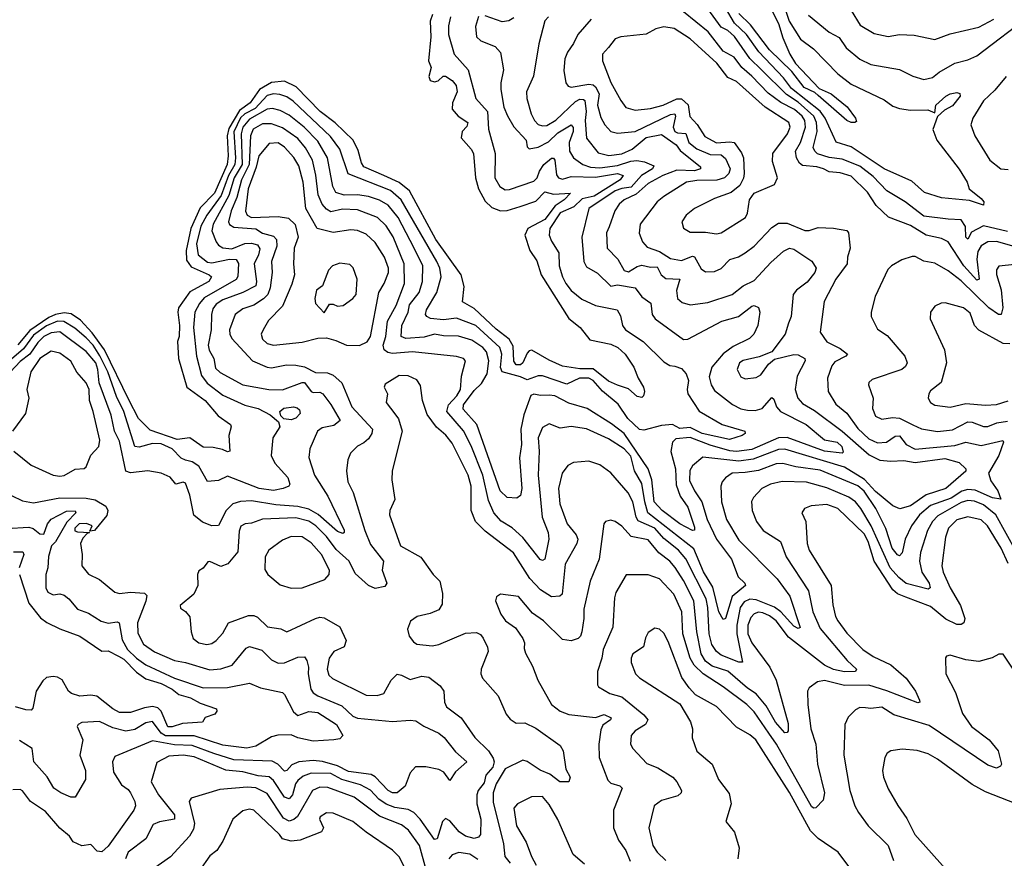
# Model space of a CAD drawing. Extents: x 1246230 to 1426786, y 660032 to 763141.
# Tile 233 of 256: x 1301673 to 1306140, y 740127 to 743932. Entities that reach past the tile are written whole.
import ezdxf

# ---------------------------------------------------------------- set-up
doc = ezdxf.new("R2010")
doc.units = 0

msp = doc.modelspace()

# ---------------------------------------------------------------- linework, layer by layer
at = {"layer": '0CON10XD'}
for points in [[(1304995, 744154.7), (1305115.6, 743915.6), (1305135, 743849.6), (1305167.6, 743775), (1305193.3, 743733.3), (1305300.4, 743620.4), (1305355.2, 743595.2), (1305426.9, 743536.9), (1305465.6, 743485), (1305469.4, 743470.6), (1305462.5, 743465), (1305445, 743465.4), (1305425, 743475.3), (1305295, 743588.2), (1305281.1, 743601.1), (1305232.6, 743625), (1305176.8, 743696.8), (1305075, 743795.6), (1304988.9, 743908.9), (1304935, 743959.8)], [(1305130.6, 744025), (1305164.2, 743925), (1305215, 743843.9), (1305275, 743799.5), (1305385, 743686.8), (1305445, 743640.3), (1305595, 743568.2), (1305635, 743539.3), (1305665, 743528.8), (1305715, 743522.2), (1305792.5, 743522.5), (1305825, 743510), (1305828.8, 743545), (1305875, 743584.7), (1305895, 743596), (1305925, 743601.8), (1305938, 743598), (1305940.3, 743585), (1305905, 743541.2), (1305868.8, 743521.2), (1305836.6, 743493.4), (1305815.5, 743434.5), (1305834, 743385), (1305935, 743254), (1305971.4, 743195), (1305980.8, 743165), (1306035, 743121.5), (1306046.5, 743105), (1306045, 743090), (1305981.6, 743111.6), (1305854.5, 743124.5), (1305778.6, 743148.6), (1305720.2, 743200.2), (1305595, 743255.3), (1305445, 743356), (1305377.2, 743377.2), (1305327.6, 743485), (1305305, 743517.4), (1305175, 743620.4), (1305138.7, 743668.7), (1305026.3, 743786.3), (1304970.9, 743865), (1304915.7, 743915.7), (1304875, 743986.2)], [(1306155, 742970.9), (1306045, 742996.3), (1305992, 742968), (1305975, 742936.2), (1305966.2, 742945), (1305963.3, 742993.3), (1305944.7, 743024.7), (1305885, 743026.4), (1305775, 743041.3), (1305689.8, 743105), (1305607.1, 743155), (1305545, 743221.2), (1305485, 743267.9), (1305405, 743300), (1305345, 743306.7), (1305293.3, 743323.3), (1305280.2, 743335), (1305273, 743353), (1305290.9, 743425), (1305287.7, 743465), (1305275.8, 743495), (1305205, 743558.1), (1305152.6, 743592.6), (1305038.9, 743705), (1304986.2, 743756.2), (1304915.6, 743855.6), (1304885, 743882.4), (1304855, 743898), (1304795, 743981.8)], [(1305445, 743973.4), (1305486.7, 743906.7), (1305550.1, 743870.1), (1305613.5, 743856.5), (1305665, 743864.5), (1305731.7, 743861.7), (1305825, 743842.9), (1305895, 743867.5), (1306025, 743897.6), (1306092.1, 743935)], [(1303627.9, 743945), (1303618, 743905), (1303619, 743865), (1303644.8, 743775), (1303708.3, 743705), (1303741.8, 743575), (1303795.6, 743515), (1303800.3, 743435), (1303830.8, 743325), (1303829.2, 743215), (1303851.8, 743175), (1303875, 743160.8), (1303895, 743161.8), (1304005, 743200.2), (1304021.4, 743215), (1304030.6, 743245), (1304050.4, 743275), (1304085, 743303.7), (1304095, 743304.5), (1304101.2, 743295), (1304108.6, 743228.6), (1304117.1, 743215), (1304135, 743208.2), (1304175, 743220.8), (1304285, 743217.6), (1304384.6, 743234.6), (1304410.4, 743225), (1304396.9, 743205), (1304278.7, 743131.3), (1304225, 743118.9), (1304187.3, 743082.7), (1304125, 743055.1), (1304078.9, 742985), (1304075.3, 742955), (1304085, 742926.9), (1304118.9, 742875), (1304120, 742815), (1304135.8, 742765.8), (1304150.3, 742735), (1304175, 742703.1), (1304223.9, 742663.9), (1304285, 742634.7), (1304383.1, 742615), (1304398.8, 742588.8), (1304407.7, 742545), (1304422.1, 742525), (1304501.8, 742471.8), (1304595, 742379.3), (1304623.1, 742363.1), (1304645, 742359.5), (1304675, 742350.3), (1304696.7, 742325), (1304707.5, 742295), (1304701.1, 742255), (1304703.9, 742235), (1304756.1, 742156.1), (1304860, 742095), (1304963.3, 742065), (1304963.8, 742055), (1304951.2, 742045), (1304893.3, 742026.7), (1304769.3, 742055), (1304715, 742082.5), (1304667.8, 742077.8), (1304635.2, 742095.2), (1304585, 742091.3), (1304505, 742069.8), (1304485, 742073.5), (1304432.5, 742122.5), (1304388, 742188), (1304316.4, 742246.4), (1304275.2, 742295), (1304255, 742305.7), (1304213.1, 742305), (1304155, 742278.8), (1304045, 742316.7), (1304025, 742316.3), (1303975, 742297.6), (1303945, 742312.4), (1303861.5, 742335), (1303854.6, 742354.6), (1303860.3, 742415), (1303851.7, 742445), (1303741.8, 742545), (1303655, 742578), (1303595, 742569.7), (1303536.2, 742576.2), (1303519.4, 742585), (1303514.6, 742595), (1303518.4, 742615), (1303565.3, 742695), (1303585.5, 742765), (1303579.5, 742805), (1303566.1, 742835), (1303404.3, 743114.3), (1303355, 743157.4), (1303163.3, 743233.3), (1303125.2, 743345), (1303082.6, 743402.6), (1302913.1, 743563.1), (1302885, 743582.2), (1302853, 743593), (1302825, 743596.3), (1302795, 743588.5), (1302741, 743529), (1302695, 743504.6), (1302675, 743486.2), (1302644, 743424), (1302652.5, 743305), (1302649.6, 743275), (1302620.1, 743225), (1302586.4, 743135), (1302521.4, 743045), (1302495, 742995.2), (1302474.9, 742914.9), (1302482.7, 742865), (1302525, 742831.3), (1302545, 742828.6), (1302625, 742846), (1302655, 742843.9), (1302665.7, 742825.7), (1302662.9, 742767.1), (1302655, 742753.4), (1302510.4, 742669.6), (1302488.3, 742645), (1302467.6, 742605), (1302462.1, 742535), (1302475.2, 742404.8), (1302497.1, 742317.1), (1302522.9, 742282.9), (1302595, 742228.6), (1302693.9, 742183.9), (1302755, 742168), (1302808.9, 742138.9), (1302847.1, 742107.1), (1302852.7, 742085), (1302822, 742035), (1302813.3, 741955), (1302829.9, 741919.9), (1302890, 741855), (1302899.2, 741825), (1302893.3, 741815), (1302868, 741805), (1302825, 741796.5), (1302758.9, 741805), (1302615, 741860.5), (1302575, 741840.7), (1302525, 741837.1), (1302485, 741905.8), (1302455, 741926.8), (1302425.8, 741934.2), (1302405, 741942.2), (1302364.8, 741985), (1302315, 742007.6), (1302275, 742010), (1302215, 741992.2), (1302195, 741995.3), (1302144.9, 742155), (1302112.5, 742222.5), (1302072.2, 742335), (1302036.8, 742406.8), (1302006.7, 742455), (1301975, 742488.5), (1301923.2, 742533.2), (1301873.4, 742563.4), (1301845, 742564.2), (1301795, 742543.4), (1301735, 742500.1), (1301690.8, 742439.2), (1301615, 742374.4)], [(1303545.2, 743955), (1303535.3, 743925.3), (1303539, 743855), (1303528, 743745), (1303540, 743715), (1303528.6, 743675), (1303535, 743656.2), (1303555, 743650.6), (1303571.2, 743655), (1303594.1, 743675.9), (1303605, 743675.7), (1303635, 743656.7), (1303652.9, 743632.9), (1303658.1, 743605), (1303636.6, 743555), (1303635.6, 743525.6), (1303661.7, 743495), (1303705.5, 743465), (1303702.1, 743447.9), (1303680, 743425), (1303676.4, 743396.4), (1303722, 743345), (1303732.3, 743325), (1303740.4, 743215), (1303755.1, 743165), (1303785, 743108.6), (1303815, 743080.2), (1303855, 743065.2), (1303885, 743067), (1303943.5, 743085), (1304015, 743109.1), (1304055, 743151.2), (1304095, 743140.5), (1304171.2, 743145), (1304143.2, 743115), (1304101.9, 743088.1), (1304055, 743025.6), (1303978.1, 742985), (1303964.2, 742955), (1303988.1, 742885), (1304018.8, 742838.8), (1304039, 742775), (1304165, 742576.3), (1304215.5, 742535), (1304259.6, 742479.6), (1304355, 742460.2), (1304386.9, 742445), (1304420, 742415), (1304460, 742355), (1304478.6, 742305), (1304502.9, 742265), (1304507.5, 742245), (1304503.8, 742226.2), (1304495, 742217.5), (1304475, 742222), (1304435, 742257.8), (1304385.5, 742274.5), (1304345, 742292.3), (1304275, 742347.8), (1304215, 742347.3), (1304135, 742359.6), (1304075, 742387), (1303996.8, 742433.2), (1303985, 742430.4), (1303975, 742419.1), (1303955, 742374.6), (1303945, 742366.9), (1303925, 742365.6), (1303915, 742382.5), (1303911.3, 742451.3), (1303893.3, 742483.3), (1303835, 742528.5), (1303735, 742622.5), (1303682.4, 742652.4), (1303688.8, 742721.2), (1303676.1, 742775), (1303561.4, 742935), (1303442.1, 743155), (1303394, 743194), (1303324.8, 743225.2), (1303233.7, 743265), (1303223.1, 743283.1), (1303208.9, 743338.9), (1303185.5, 743385.5), (1303104.3, 743464.3), (1303036.1, 743516.1), (1302927.4, 743627.4), (1302875, 743653.6), (1302815, 743647.2), (1302760.9, 743615), (1302719.2, 743555), (1302669.8, 743520.2), (1302621.2, 743438.8), (1302614.6, 743404.7), (1302618.8, 743315), (1302613.8, 743275), (1302556, 743145), (1302492.1, 743077.9), (1302449.7, 742985), (1302427.8, 742885), (1302429.3, 742840.7), (1302451.4, 742811.4), (1302532.5, 742775), (1302542.5, 742765), (1302530.6, 742745), (1302445, 742697.6), (1302393.9, 742625), (1302390.2, 742605), (1302398.6, 742545), (1302395.7, 742495), (1302388.3, 742471.7), (1302392.7, 742395), (1302430.6, 742265), (1302515, 742203.8), (1302573.6, 742135), (1302630, 742095), (1302632.5, 742085), (1302622.2, 742045), (1302625.6, 741974.4), (1302615, 741971.4), (1302592.6, 741982.6), (1302551.1, 741991.1), (1302505, 741992.5), (1302445, 742034.7), (1302387.8, 742027.8), (1302265, 742069.7), (1302212.5, 742122.5), (1302167.6, 742207.6)], [(1304266.4, 743935), (1304205.4, 743865), (1304185.2, 743824.8), (1304157.7, 743785), (1304145.5, 743755), (1304141.5, 743701.5), (1304151.1, 743645), (1304161.1, 743631.1), (1304175, 743626.5), (1304255, 743640.2), (1304275, 743637.1), (1304285, 743627.8), (1304302.2, 743595), (1304293.8, 743545), (1304308.9, 743488.9), (1304328, 743455), (1304355, 743425.4), (1304385, 743418), (1304465, 743424.3), (1304625, 743501.9), (1304645, 743505.2), (1304648.8, 743495), (1304637.4, 743445), (1304645.2, 743425), (1304658.1, 743418.1), (1304695.6, 743415.6), (1304708.6, 743375), (1304745, 743346), (1304805, 743320.5), (1304855, 743319.5), (1304875, 743302.5), (1304895.8, 743255), (1304890.4, 743235), (1304870.8, 743215), (1304835.9, 743204.1), (1304745, 743202.9), (1304698.6, 743195), (1304595, 743130.6), (1304564.8, 743105.2), (1304488.2, 743005), (1304483.9, 742963.9), (1304498.5, 742925), (1304519.7, 742899.7), (1304575, 742880.2), (1304625, 742848.6), (1304675, 742840), (1304725, 742858.5), (1304735, 742856.8), (1304765, 742801.9), (1304785, 742788.2), (1304825, 742790.4), (1304855, 742803.9), (1304895, 742843.6), (1304933.7, 742856.3), (1304964.4, 742875), (1305005.6, 742905), (1305085, 742989.2), (1305115, 743009.6), (1305155, 743008.9), (1305235, 742975.4), (1305255, 742976), (1305295, 742989.8), (1305365, 742986.7), (1305425.3, 742975.3), (1305432.5, 742965), (1305441.5, 742895), (1305428.1, 742855), (1305426.9, 742825), (1305375.5, 742755), (1305322.9, 742652.9), (1305305, 742514.2), (1305335, 742470), (1305395, 742440), (1305428.8, 742415), (1305421.2, 742405), (1305370.8, 742379.2), (1305357.9, 742362.1), (1305338.4, 742305), (1305340.7, 742245), (1305375, 742188.2), (1305425, 742147.5), (1305475, 742077.5), (1305525, 742029.8), (1305565, 742012.9), (1305605, 742014.8), (1305645, 742043.1), (1305663.9, 742043.9), (1305695, 742004.3), (1305735, 741983.4), (1305915, 741999.8), (1305965, 742015.2), (1306035, 741999.8), (1306133.6, 742023.6), (1306136.2, 742015), (1306114.8, 741955), (1306068.1, 741875), (1306079.7, 741839.7), (1306110.2, 741795), (1306124, 741756), (1306086.5, 741763.5), (1306007.7, 741797.7), (1305975, 741801), (1305946.9, 741793.1), (1305898.8, 741761.2), (1305805, 741727.3), (1305755, 741685.2), (1305718.5, 741635), (1305690.3, 741575), (1305677.4, 741512.6), (1305665, 741500), (1305655, 741503.8), (1305631.9, 741535), (1305603.3, 741623.4), (1305556.5, 741715), (1305505, 741792.5), (1305475, 741817.7), (1305305, 741888.9), (1305195, 741903.4), (1305135, 741918.8), (1305105, 741917), (1305025, 741887.5), (1304965, 741877), (1304905.7, 741874.3), (1304875, 741853.6), (1304859.6, 741835), (1304854.7, 741815), (1304857.7, 741745), (1304879.7, 741665), (1304935, 741570.4), (1305109.4, 741395), (1305167.3, 741317.3), (1305214.4, 741175), (1305205, 741169.6), (1305185, 741180.3), (1305125.6, 741245.6), (1305096.9, 741266.9), (1305015, 741300.6), (1304985, 741302.7), (1304959.7, 741290.3), (1304941.2, 741265), (1304926.2, 741185), (1304926.6, 741145), (1304952.1, 741017.9), (1304935, 741017), (1304855, 741049.2), (1304835, 741065.8), (1304813.3, 741096.7), (1304801.8, 741145), (1304794.9, 741265), (1304787.1, 741305), (1304695, 741486.5), (1304661.7, 741525), (1304595, 741578.2), (1304555.1, 741625.1), (1304478.3, 741658.3), (1304469.1, 741675), (1304454.2, 741744.2), (1304434.2, 741785), (1304355, 741876.4), (1304305, 741912.9), (1304255, 741928.8), (1304185, 741923.1), (1304160.4, 741909.6), (1304134.4, 741875), (1304117.1, 741805), (1304124.2, 741735), (1304157.5, 741645), (1304196.9, 741595), (1304204.7, 741575), (1304200.3, 741555), (1304147.7, 741462.3), (1304134, 741326), (1304123.4, 741316.6), (1304085, 741314.2), (1304035.3, 741345.3), (1303987.4, 741397.4), (1303913.6, 741513.6), (1303785, 741612.1), (1303741.4, 741655), (1303721, 741705), (1303722, 741815), (1303708.3, 741865), (1303635, 742010.8), (1303606.9, 742046.9), (1303563.7, 742083.7), (1303521.2, 742141.2), (1303500, 742205), (1303491.8, 742271.8), (1303475, 742298.6), (1303435, 742316.2), (1303395, 742317.1), (1303331.7, 742278.3), (1303326.7, 742265), (1303342, 742235), (1303335.7, 742195), (1303375, 742144.4), (1303391.2, 742121.2), (1303407.9, 742065), (1303362.3, 741885), (1303361.2, 741845), (1303374.8, 741755), (1303352.1, 741705), (1303350, 741685), (1303401.2, 741545), (1303493.1, 741493.1), (1303548.5, 741415), (1303579.6, 741385), (1303591.7, 741328.3), (1303589.1, 741280.9), (1303574.2, 741255), (1303535, 741237.9), (1303475.5, 741224.5), (1303446.7, 741203.3), (1303433.1, 741166.9), (1303440, 741135), (1303458.9, 741108.9), (1303475, 741098.8), (1303545, 741091.8), (1303575, 741096.9), (1303695, 741148.5), (1303745, 741151.6), (1303762.9, 741142.9), (1303776.1, 741126.1), (1303795.3, 741085), (1303798.1, 741065), (1303766.2, 740985), (1303765.4, 740965), (1303773.1, 740945), (1303844.4, 740865), (1303880.7, 740780.7), (1303898.9, 740758.9), (1303925, 740740), (1303965, 740741.4), (1304015, 740717.1), (1304125, 740639), (1304138.3, 740615), (1304151.3, 740531.3), (1304169.8, 740495), (1304165, 740473.8), (1304123.8, 740475), (1304078.3, 740508.3), (1304035, 740527.1), (1303975, 740566.6), (1303955, 740572.1), (1303875, 740532.9), (1303834, 740465), (1303820.6, 740425), (1303821.8, 740381.8), (1303867.5, 740192.5), (1303874.4, 740135), (1303898.5, 740105)], [(1303755, 743946.7), (1303741.3, 743901.3), (1303745.3, 743855), (1303765, 743836.5), (1303830.7, 743810.7), (1303853.9, 743783.9), (1303868.2, 743705), (1303855.9, 743645), (1303855.8, 743615), (1303869.6, 743535), (1303886.4, 743496.4), (1303915, 743445.4), (1303970.6, 743385), (1303975.8, 743355.8), (1303985, 743346.2), (1304025, 743353.3), (1304071.8, 743378.2), (1304115, 743418.7), (1304175, 743455.3), (1304183.5, 743443.5), (1304184.2, 743425), (1304165.7, 743375), (1304167, 743335), (1304185, 743305.3), (1304227.3, 743275), (1304263.2, 743263.2), (1304305, 743260.6), (1304385, 743270.3), (1304445, 743290.4), (1304473.6, 743293.6), (1304507.7, 743287.7), (1304549.7, 743269.7), (1304544.5, 743255), (1304494.1, 743225.9), (1304447.9, 743172.1), (1304405, 743166.9), (1304374.4, 743155), (1304254.4, 743075.6), (1304223.5, 742945), (1304232, 742835), (1304245, 742810.5), (1304295, 742782.3), (1304355, 742723.8), (1304385, 742729.5), (1304465.8, 742715.7), (1304495.4, 742675), (1304535.8, 742645.8), (1304542.2, 742595), (1304556.7, 742575), (1304685, 742481.3), (1304705, 742482.7), (1304858.9, 742565), (1304934.4, 742585), (1304995, 742632.5), (1305005, 742635.4), (1305025, 742626.2), (1305030.8, 742605), (1305022.2, 742545), (1305004.1, 742505), (1304983.6, 742485), (1304910.6, 742449.4), (1304863.9, 742416.1), (1304813.5, 742355), (1304801.4, 742311.4), (1304809.7, 742275), (1304825, 742249.6), (1304906.2, 742186.2), (1304945, 742166.4), (1304975, 742159.8), (1305010.4, 742159.6), (1305041.7, 742168.3), (1305085, 742218.6), (1305095, 742210), (1305106.8, 742175), (1305124.1, 742154.1), (1305240.4, 742095), (1305325, 742026), (1305381.4, 742015), (1305402.4, 741995), (1305409.6, 741970.4), (1305404.6, 741965.4), (1305325, 741974.1), (1305155, 742036.7), (1305115, 742034.6), (1304995, 741982.6), (1304925, 741972.8), (1304895, 741975.8), (1304805, 742002.2), (1304715, 742036.9), (1304649.9, 742030.1), (1304635.3, 742015), (1304627.7, 741972.3), (1304649, 741895), (1304651.1, 741821.1), (1304669.9, 741769.9), (1304705, 741720.8)], [(1303915, 743941.1), (1303892.6, 743927.4), (1303862.2, 743922.2), (1303785, 743949.6)], [(1304071.9, 743945), (1304055, 743927.1), (1304027.8, 743822.2), (1304003.8, 743676.2), (1303972.5, 743605), (1303973.6, 743575), (1303992.8, 743505), (1304007.9, 743475), (1304025, 743457.3), (1304045, 743450.8), (1304065, 743452.8), (1304105, 743475.8), (1304195, 743561.7), (1304215, 743571.3), (1304230.6, 743570.6), (1304236.7, 743565), (1304242.6, 743515), (1304238.2, 743475), (1304244.8, 743395), (1304298.1, 743328.1), (1304345.9, 743315.9), (1304405, 743323.6), (1304452.3, 743345), (1304515, 743397.3), (1304585, 743411.9), (1304650.7, 743365), (1304669.4, 743339.4), (1304762.1, 743265), (1304761.1, 743255), (1304735, 743247), (1304655, 743248.8), (1304590.3, 743225), (1304525, 743188.9), (1304470, 743140), (1304415.8, 743114.2), (1304392.2, 743095), (1304373.4, 743065), (1304347.2, 742992.8), (1304334.6, 742965), (1304338.9, 742895), (1304386.3, 742846.3), (1304415, 742794.6), (1304435, 742788.1), (1304475, 742813), (1304495, 742818), (1304535, 742809.1), (1304565, 742810.3), (1304582.7, 742775), (1304605, 742757.5), (1304668.1, 742755), (1304653.3, 742703.3), (1304656.8, 742666.8), (1304678.6, 742648.6), (1304715, 742638), (1304795, 742648.5), (1304905, 742685.4), (1304955, 742725.3), (1305005, 742749.1), (1305080.1, 742829.9), (1305138.1, 742881.9), (1305164.9, 742895.1), (1305185, 742890.3), (1305266.3, 742836.3), (1305286.3, 742805), (1305280.5, 742785), (1305245, 742740.9), (1305197.9, 742705), (1305182, 742685), (1305172.9, 742585), (1305160.5, 742555), (1305145.2, 742505), (1305084.7, 742425.3), (1305027.3, 742402.7), (1304955, 742386.5), (1304939.1, 742375), (1304927.8, 742345), (1304945, 742312.5), (1304965, 742302.7), (1305015, 742308.8), (1305035, 742321.5), (1305070.5, 742369.5), (1305097.5, 742392.5), (1305185, 742413.6), (1305205, 742411.5), (1305234.4, 742395), (1305236.4, 742385), (1305200, 742315), (1305191.3, 742255), (1305203.1, 742215), (1305225, 742191.2), (1305278.9, 742158.9), (1305404.9, 742064.9), (1305527.4, 741957.4), (1305575, 741933.8), (1305625, 741928.9), (1305685, 741932.1), (1305735, 741923.4), (1305870.6, 741940.6), (1305935, 741923.2), (1305965.3, 741895), (1305965, 741883.3), (1305874.4, 741805), (1305785, 741776), (1305715, 741726.5), (1305666.4, 741713.6), (1305635, 741726.1), (1305555, 741790.8), (1305505.6, 741845.6), (1305415, 741901.5), (1305145, 741983.6), (1305115, 741981.5), (1305001.4, 741938.6), (1304935, 741928.4), (1304772.4, 741947.6), (1304725, 741907.9), (1304713.4, 741886.6), (1304711.4, 741841.4), (1304734.3, 741794.3), (1304767.5, 741745), (1304792.6, 741665), (1304835, 741576), (1304902.4, 741485), (1304933.3, 741405), (1304962.7, 741375), (1304965.6, 741365), (1304904.7, 741315.3), (1304875.2, 741214.8), (1304865, 741211.5), (1304845.6, 741245.6), (1304818.2, 741358.2), (1304775, 741427.1), (1304732.1, 741532.1), (1304523.4, 741695), (1304508.5, 741745), (1304495, 741827.9), (1304463, 741885), (1304445, 741952.2), (1304415, 741985.1)], [(1306195, 742900.2), (1306104.4, 742925.6), (1306065, 742924.8), (1306034.6, 742905.4), (1306019.9, 742880.1), (1306015.7, 742845), (1306026.5, 742755), (1306015, 742749.7), (1305955.9, 742815), (1305884.8, 742924.8), (1305855, 742938.9), (1305785, 742955.2), (1305715, 742998.7), (1305615, 743036.9), (1305558.4, 743088.4), (1305520, 743150), (1305445, 743222.5), (1305395, 743237.7), (1305345, 743241.1), (1305320, 743255), (1305288.8, 743265), (1305225, 743270.8), (1305210.5, 743280.5), (1305196.7, 743305), (1305193.5, 743335), (1305215.4, 743375), (1305237.4, 743445), (1305234.9, 743474.9), (1305222.6, 743495), (1305187.9, 743525), (1305126.9, 743556.9), (1305068.6, 743598.6), (1304995, 743676.5), (1304949, 743715), (1304915, 743761.4), (1304865, 743789), (1304796.7, 743876.7), (1304685, 743968.4)], [(1305252.2, 743952.2), (1305345.6, 743875), (1305390.8, 743850.8), (1305422.1, 743805), (1305485, 743753.1), (1305535, 743728.2), (1305665, 743705.4), (1305725.3, 743675.3), (1305775, 743661.1), (1305815, 743669.6), (1305845, 743694.7), (1305915, 743734.2), (1305975, 743749.7), (1306015, 743768.7), (1306262.5, 743955)], [(1304835, 742960), (1304855, 742964.4), (1304965.4, 743035), (1304974.5, 743055), (1304984.6, 743115.4), (1305004.5, 743145.5), (1305097.5, 743185), (1305111.2, 743215), (1305089, 743289), (1305090.2, 743325), (1305156.2, 743415), (1305168.3, 743445), (1305162.7, 743465), (1305055.8, 743535.8), (1304925, 743652.3), (1304885, 743669.4), (1304836.2, 743735), (1304715, 743845.2), (1304642.4, 743892.4), (1304595, 743900), (1304559.4, 743890.6), (1304515, 743865.9), (1304400, 743855), (1304374.4, 743845), (1304344.1, 743805.9), (1304317.1, 743775), (1304316.7, 743745), (1304355, 743647.8), (1304399.6, 743565), (1304423.6, 743533.6), (1304465, 743522.1), (1304535, 743529.8), (1304591.9, 743545), (1304655, 743573.1), (1304675, 743573.1), (1304706.4, 743546.4), (1304712.6, 743492.6), (1304747.2, 743457.2), (1304782.1, 743402.1), (1304835, 743373.6), (1304895, 743378.3), (1304914.5, 743374.5), (1304948.2, 743328.2), (1304957.1, 743305), (1304960, 743235), (1304957, 743213), (1304939.5, 743180.5), (1304901.3, 743148.7), (1304825, 743121.1), (1304735, 743075.4), (1304696.7, 743045), (1304676.7, 743015), (1304685, 742986), (1304715, 742968.5), (1304785, 742967.9), (1304835, 742960)], [(1306148.7, 743675), (1306097.4, 743612.6), (1306045, 743564.7), (1305996.9, 743485), (1305988.9, 743455), (1306006.9, 743405), (1306074.8, 743294.8), (1306125, 743255.9), (1306158, 743252)], [(1304705, 741720.8), (1304735, 741630), (1304734.3, 741615.7), (1304726.1, 741613.9), (1304668.7, 741645), (1304588.3, 741705), (1304552, 741745), (1304541.3, 741845), (1304524.6, 741895), (1304415, 742054.9), (1304358.4, 742098.4), (1304247.7, 742167.7), (1304165, 742192), (1304101.4, 742225), (1304075, 742229), (1304036.4, 742226.4), (1304005, 742232.5), (1303992.7, 742227.3), (1303960.1, 742139.9), (1303946.1, 742075), (1303949.3, 742005), (1303940.7, 741945), (1303950.7, 741805), (1303945, 741774), (1303929.1, 741760.9), (1303885, 741764.6), (1303852.3, 741795), (1303746.4, 742095), (1303684.4, 742165), (1303687, 742185), (1303735, 742249.3), (1303768.6, 742281.4), (1303794.5, 742325.5), (1303802.1, 742385), (1303791.3, 742425), (1303773.6, 742445), (1303725, 742478.4), (1303664.2, 742495.7), (1303595, 742497.4), (1303555, 742505.2), (1303508, 742492), (1303425, 742485.2), (1303403.1, 742495), (1303406, 742545), (1303434.8, 742605), (1303441.8, 742638.2), (1303485.6, 742695), (1303500.2, 742745), (1303501.6, 742815), (1303462, 742895), (1303389.5, 743035), (1303345, 743090.7), (1303305, 743112.6), (1303255, 743130), (1303205, 743138), (1303145, 743136.7), (1303107.8, 743147.8), (1303093.8, 743175), (1303070, 743305), (1303025, 743380.5), (1302963.5, 743445), (1302895, 743498.3), (1302855, 743520.4), (1302819.6, 743529.6), (1302795, 743526.1), (1302715, 743480.7), (1302686, 743445), (1302678.2, 743415), (1302682.4, 743275), (1302646.5, 743215), (1302622.3, 743135), (1302550.7, 743005), (1302545.2, 742974.8), (1302563.6, 742923.6), (1302575, 742908.9), (1302595, 742897.6), (1302635, 742892.7), (1302695, 742916.2), (1302725, 742918.9), (1302751.2, 742911.2), (1302762.6, 742892.6), (1302756.8, 742865), (1302736, 742825), (1302747.8, 742745), (1302743.9, 742725), (1302685.4, 742694.6), (1302595, 742660.9), (1302565, 742642), (1302549.1, 742620.9), (1302543.1, 742595), (1302541.7, 742525), (1302528.4, 742455), (1302532.9, 742432.9), (1302553.2, 742395), (1302561.1, 742351.1), (1302581.9, 742331.9), (1302685, 742275.7), (1302803.8, 742255), (1302865, 742252.6), (1302955, 742286.8), (1302965, 742285.8), (1302995.2, 742245.2), (1303005, 742240.3), (1303035, 742242.1), (1303048.9, 742235), (1303085, 742186.4), (1303127, 742113), (1303098.5, 742091.5), (1303045, 742080.4), (1303023.3, 742065), (1302988.6, 741985), (1302984.4, 741945.6), (1303009.7, 741865), (1303070.6, 741770.6), (1303145, 741615.6), (1303145.2, 741604.8), (1303138.8, 741601.2), (1303115, 741609.7), (1303027.7, 741687.7), (1302985, 741711), (1302935, 741723.8), (1302835, 741730.7), (1302725, 741748.9), (1302675, 741746.4), (1302640.6, 741735), (1302609.3, 741705), (1302575, 741637.6), (1302545, 741635.5), (1302503, 741653), (1302463.5, 741683.5), (1302445.5, 741775.5), (1302425, 741828.8), (1302415, 741833.4), (1302381.1, 741825), (1302356, 741856), (1302315, 741874.5), (1302255, 741885.8), (1302175, 741875.7), (1302154.5, 741884.5), (1302125, 742020), (1302103.5, 742065), (1302087.7, 742137.7), (1302033.9, 742283.9), (1302028.1, 742345), (1302018.8, 742375), (1301975, 742427), (1301855, 742515.8), (1301815, 742511.1), (1301783, 742495), (1301755, 742467.4), (1301718.7, 742415), (1301675, 742381.5), (1301630.6, 742335)], [(1304415, 741985.1), (1304345, 742030.6), (1304245, 742075.9), (1304175, 742087.1), (1304125, 742079.6), (1304075, 742098.2), (1304045, 742082.5), (1304025.4, 742035), (1304029.7, 741975), (1304025.6, 741865), (1304043.7, 741675), (1304070, 741605), (1304073.8, 741575), (1304055.3, 741485), (1304045, 741478.1), (1304035, 741483.5), (1303955, 741582.1), (1303906.7, 741626.7), (1303857.4, 741657.4), (1303824.2, 741695), (1303800.2, 741750.2), (1303774.3, 741865), (1303720.9, 741999.1), (1303686.2, 742066.2), (1303611, 742155), (1303619, 742185), (1303656.8, 742225), (1303673.1, 742255), (1303677.9, 742315), (1303695.8, 742385), (1303686.2, 742395), (1303655, 742403.9), (1303455, 742425.7), (1303365, 742417), (1303342.9, 742422.9), (1303326.7, 742435), (1303322.5, 742455), (1303334.6, 742495.4), (1303341.7, 742565), (1303381.4, 742635), (1303418.5, 742735), (1303418, 742825), (1303367, 742947), (1303335, 742997.2), (1303296.7, 743035), (1303205, 743069.5), (1303137.7, 743072.3), (1303085, 743060.9), (1303065, 743072), (1303045.6, 743095.6), (1303027.4, 743137.4), (1303017.1, 743227.1), (1303001.2, 743295), (1302970.3, 743350.3), (1302935, 743393.8), (1302865, 743441.1), (1302815, 743459.5), (1302775, 743459.3), (1302732.2, 743435), (1302720.6, 743405), (1302714.6, 743275), (1302678.9, 743205), (1302658.8, 743125), (1302633.1, 743065), (1302621, 743015), (1302625, 743002.9), (1302645, 742990.2), (1302743.6, 742983.6), (1302775, 742963.6), (1302825, 742950.3), (1302838.6, 742935), (1302839.1, 742905), (1302815.4, 742835), (1302818.5, 742785), (1302809.2, 742715), (1302798.8, 742685), (1302779.4, 742665), (1302735, 742636.9), (1302685, 742620.7), (1302650.4, 742595), (1302624.2, 742525), (1302625.7, 742505), (1302635.8, 742485), (1302728.7, 742385), (1302795, 742355.2), (1302815, 742352.9), (1302883.1, 742366.9), (1302925.2, 742364.8), (1302965, 742357.4), (1303015, 742332), (1303070.1, 742330.1), (1303095, 742319.6), (1303134.3, 742285), (1303179.5, 742175), (1303274.1, 742075), (1303271.2, 742055), (1303255, 742031.1), (1303235, 742011.9), (1303205, 741997.8), (1303174.1, 741965.9), (1303162, 741935), (1303155.8, 741885), (1303162.2, 741835), (1303186.5, 741786.5), (1303239.3, 741615), (1303265, 741551.5), (1303323.1, 741475), (1303317.7, 741435), (1303338.9, 741375), (1303329.1, 741360.9), (1303285, 741351.5), (1303254.8, 741364.8), (1303195, 741420), (1303167.1, 741475), (1303108.6, 741528.6), (1303065, 741587.7), (1303017, 741635), (1302985, 741656.5), (1302925, 741672.6), (1302773.8, 741666.2), (1302725, 741648.5), (1302695.4, 741644.6), (1302676.3, 741633.7), (1302668.5, 741611.5), (1302662.4, 741517.6), (1302617.3, 741462.7), (1302585, 741451.3), (1302535, 741474.3), (1302527, 741473), (1302505, 741444), (1302485, 741431.2), (1302479.5, 741415), (1302481.1, 741365), (1302463.7, 741326.3), (1302401.2, 741275), (1302402.3, 741262.3), (1302425, 741246.7), (1302445, 741222.5), (1302451.1, 741155), (1302460, 741125), (1302485, 741105.3), (1302522.1, 741097.9), (1302545, 741101.8), (1302564.7, 741115.3), (1302595, 741148.1), (1302620.8, 741195), (1302711.7, 741228.3), (1302735, 741229.4), (1302751.9, 741221.9), (1302797.4, 741177.4), (1302857.8, 741167.8), (1302885, 741154.4), (1303015, 741214.7), (1303035, 741220.7), (1303055, 741218.5), (1303125, 741178.2), (1303154.2, 741115), (1303145, 741087.3), (1303098.9, 741065), (1303077.5, 741035), (1303068.2, 740985), (1303075, 740958), (1303092.8, 740942.8), (1303245, 740867.9), (1303295, 740865.4), (1303325.3, 740874.7), (1303358.5, 740935), (1303385, 740962.5), (1303405, 740958.9), (1303445, 740938), (1303496.8, 740953.2), (1303529.5, 740949.5), (1303580.3, 740910.3), (1303596.6, 740885), (1303600, 740835), (1303609.6, 740815), (1303675.3, 740765), (1303738.5, 740675), (1303799.2, 740615), (1303821, 740581), (1303824.9, 740565), (1303819, 740541), (1303788.2, 740505), (1303780.1, 740469.9), (1303753.1, 740435), (1303746.9, 740415), (1303747.3, 740375), (1303765.6, 740305), (1303763.6, 740235), (1303755, 740223.4), (1303735, 740217.8), (1303695, 740227.2), (1303667, 740247), (1303625, 740297.3), (1303605, 740308.5), (1303591.2, 740295), (1303566.4, 740215), (1303555, 740212.5), (1303490.2, 740305), (1303461.2, 740335), (1303435, 740348), (1303375, 740358), (1303335, 740372.4), (1303302.8, 740395), (1303265, 740436.2), (1303219.6, 740460.4), (1303135, 740484.6), (1303085, 740511.5), (1302995, 740513.8), (1302959.7, 740500.3), (1302935, 740480.8), (1302924.8, 740465), (1302911.1, 740415), (1302895, 740396.8), (1302875, 740405.3), (1302825, 740481), (1302805, 740496.8), (1302755, 740502.1), (1302685, 740519.8), (1302607.9, 740527.9), (1302465, 740587.6), (1302415, 740594.6), (1302349.9, 740590.1), (1302295, 740562.5), (1302269.6, 740475), (1302303.3, 740415), (1302375.2, 740325.2), (1302375.9, 740305), (1302307.5, 740292.5), (1302279.2, 740280.8), (1302245, 740216.2), (1302165.3, 740154.7), (1302153.3, 740125)], [(1303215, 742453.5), (1303249.5, 742470.5), (1303264.6, 742495), (1303302, 742695), (1303326.2, 742735), (1303346.2, 742785), (1303346, 742805), (1303327.9, 742855), (1303285, 742921.5), (1303245, 742958.7), (1303205, 742976.4), (1303175, 742978.4), (1303095, 742967.3), (1303021.9, 742985), (1302970.9, 743075), (1302959.2, 743195), (1302939.7, 743269.7), (1302916.7, 743306.7), (1302875, 743354.5), (1302845, 743372.8), (1302805, 743370.4), (1302757.5, 743315), (1302746.4, 743263.6), (1302709.5, 743165), (1302697.2, 743062.8), (1302705.3, 743045), (1302724.9, 743034.9), (1302845, 743039.6), (1302892.2, 743032.2), (1302923, 743003), (1302936, 742946), (1302918.9, 742895), (1302914.7, 742825), (1302920, 742775), (1302907.6, 742732.4), (1302865, 742631.8), (1302802.3, 742567.7), (1302778.1, 742525), (1302768.6, 742505), (1302775, 742482.9), (1302795, 742463.5), (1302825, 742456), (1302955, 742469), (1303025, 742486.5), (1303065, 742488.2), (1303107.2, 742477.2), (1303155, 742455.4), (1303215, 742453.5)], [(1306305, 742832.9), (1306115, 742814), (1306105, 742797.5), (1306104.7, 742775.3), (1306126.5, 742706.5), (1306133, 742625), (1306125.2, 742594.8), (1306114, 742594), (1306070, 742625), (1305945, 742746.8), (1305885, 742793.3), (1305825, 742827.5), (1305775, 742836.2), (1305735, 742857.5), (1305721.9, 742858.1), (1305675, 742841.9), (1305628, 742815), (1305611.5, 742798.5), (1305554.5, 742675.5), (1305535.6, 742604.4), (1305536.5, 742585), (1305565, 742528.6), (1305608.9, 742498.9), (1305688.2, 742405), (1305699.5, 742375), (1305691.9, 742358.1), (1305675.8, 742345), (1305540.7, 742299.3), (1305525, 742285.8), (1305524.6, 742275), (1305544.4, 742215.6), (1305542.4, 742167.6), (1305555, 742133.3), (1305585, 742119.2), (1305632.3, 742127.7), (1305664.4, 742124.4), (1305725, 742093.9), (1305765, 742075.2), (1305836.9, 742063.1), (1305905, 742070.7), (1305975, 742107), (1305995, 742106.3), (1306045, 742087.1), (1306065, 742087.1), (1306106.6, 742103.4), (1306155, 742110)], [(1303055, 742602.5), (1303078, 742642), (1303095, 742642), (1303115, 742632.2), (1303141.2, 742635), (1303185, 742667.1), (1303199.1, 742685), (1303204.7, 742755), (1303186.2, 742806.2), (1303171.5, 742821.5), (1303125, 742827.3), (1303092, 742815), (1303074.6, 742795.4), (1303046.2, 742725), (1303019.2, 742705), (1303012.6, 742667.4), (1303015.5, 742645), (1303055, 742602.5)], [(1306165, 742461.3), (1306135, 742463.3), (1306025, 742523.2), (1306005.3, 742545), (1305985, 742600), (1305955, 742625.3), (1305872.2, 742647.8), (1305853.5, 742646.5), (1305825, 742632.5), (1305805.7, 742605), (1305804.4, 742575), (1305869.5, 742435), (1305877.5, 742375), (1305854.4, 742285.6), (1305805, 742248), (1305797.5, 742235), (1305794.3, 742215), (1305805.8, 742195), (1305825, 742183.3), (1305895, 742173.8), (1305965, 742191.2), (1306055, 742182.9), (1306105, 742186.6), (1306156.9, 742203.1)], [(1302167.6, 742207.6), (1302058.3, 742435), (1302001.6, 742511.6), (1301948.6, 742568.6), (1301907, 742597), (1301875, 742602.8), (1301835, 742595.2), (1301805, 742581.3), (1301718.6, 742521.4), (1301665, 742456.4)], [(1301855, 741860.7), (1301875, 741864.8), (1301925, 741892.7), (1301965, 741895.4), (1301975, 741903.6), (1301995, 741956.2), (1302032.3, 741995), (1302035.8, 742025), (1302007, 742155), (1301988.9, 742205), (1301988, 742255), (1301975, 742283.8), (1301932.2, 742332.2), (1301905, 742383.2), (1301855, 742418.6), (1301815, 742428.9), (1301765, 742394.7), (1301723.5, 742335), (1301704.6, 742255), (1301714.3, 742214.3), (1301698.8, 742145), (1301640, 742065)], [(1302905, 742116.2), (1302871.2, 742121.2), (1302857.5, 742135), (1302853.6, 742155), (1302871.1, 742168.9), (1302915, 742175.8), (1302931.3, 742171.3), (1302941.8, 742161.8), (1302946.1, 742145), (1302925, 742123.6), (1302905, 742116.2)], [(1301645.8, 741975), (1301725, 741911.1), (1301825, 741865.2), (1301855, 741860.7)], [(1306195.9, 741515.9), (1306102.4, 741685), (1306045, 741731.5), (1306005, 741747), (1305975, 741751.1), (1305945, 741741.7), (1305838.6, 741681.4), (1305813.9, 741655), (1305791.6, 741615), (1305760, 741515), (1305755.2, 741475), (1305766.3, 741425), (1305799.2, 741375), (1305804.4, 741355), (1305795, 741348.5), (1305695, 741374.5), (1305661, 741400.9), (1305621.8, 741445), (1305536.7, 741635), (1305488.5, 741715), (1305465, 741745.2), (1305435, 741765.2), (1305335, 741807.6), (1305243.4, 741833.4), (1305132.9, 741837.1), (1305080, 741825), (1305040, 741805), (1305001.5, 741765), (1304993.4, 741746.6), (1304995.4, 741705), (1305015.4, 741655), (1305046.7, 741615), (1305125.2, 741565.2), (1305149.7, 741495), (1305251, 741341), (1305270.7, 741245), (1305305, 741170), (1305427.9, 741025), (1305468.8, 740985), (1305465.2, 740974.8), (1305415, 740973.2), (1305365, 740984.6), (1305324.2, 741004.2), (1305160.3, 741130.3), (1305105, 741204), (1305075, 741227.2), (1305045, 741241.2), (1305025, 741243.5), (1305005, 741236.8), (1304990.8, 741219.2), (1304976.5, 741185), (1304976.9, 741145), (1304995.2, 741105), (1305075.8, 740995), (1305105, 740935.7), (1305159.6, 740739.6), (1305159.1, 740705), (1305155, 740697.5), (1305145, 740696.5), (1305102.6, 740745), (1305059.4, 740819.4), (1305015, 740873.1), (1304975, 740899.2), (1304885, 740975.8), (1304815, 740998.6), (1304785, 741022.3), (1304765.2, 741055), (1304745.8, 741155), (1304731, 741295), (1304685, 741388.4), (1304647.4, 741447.4), (1304622.7, 741475), (1304572.5, 741512.5), (1304525, 741572.5), (1304447.2, 741587.2), (1304405, 741634.5), (1304375, 741655.8), (1304355, 741661.2), (1304330, 741655), (1304323.3, 741645), (1304302.1, 741485), (1304260.9, 741385), (1304232.6, 741257.4), (1304232.8, 741215), (1304223.2, 741155), (1304216.9, 741135), (1304206, 741124), (1304174.7, 741114.7), (1304135, 741119.7), (1304050, 741205), (1303999.1, 741239.1), (1303936.5, 741315), (1303855, 741326), (1303836.2, 741313.8), (1303832, 741295), (1303855.4, 741235), (1303877.7, 741205), (1303922.5, 741172.5), (1303955.5, 741125), (1303963.3, 741105), (1303961.5, 741078.5), (1303967.6, 741057.6), (1303999.1, 740999.1), (1304023.8, 740935), (1304086.2, 740825), (1304124.4, 740794.4), (1304165, 740780), (1304285, 740765.8), (1304325, 740779.4), (1304356.2, 740765), (1304353.8, 740755), (1304318.3, 740731.7), (1304309.3, 740710.7), (1304300.5, 740645), (1304301.5, 740585), (1304341.4, 740481.4), (1304355, 740468.4), (1304395.9, 740455.9), (1304406.7, 740445), (1304366.6, 740345), (1304367.5, 740265), (1304389.1, 740209.1), (1304422.3, 740162.3), (1304443, 740115)], [(1301635, 741773.2), (1301685, 741749.8), (1301735, 741739.5), (1301855, 741762.1), (1301975, 741761.6), (1302015, 741753.2), (1302064.2, 741725), (1302072.2, 741705), (1302067.5, 741682.5), (1302012.5, 741615), (1301991.7, 741611.7), (1302001.2, 741635), (1301976.7, 741646.7), (1301942.5, 741645), (1301923.4, 741625), (1301923.6, 741613.6), (1301935, 741608.6), (1301990, 741605), (1301978.3, 741601.7), (1301959.5, 741580.5), (1301948.2, 741555), (1301956.2, 741505), (1301955.3, 741455), (1301985, 741417.2), (1302035, 741392.9), (1302105, 741335.5), (1302125, 741329.2), (1302175.8, 741334.2), (1302239.7, 741329.7), (1302249.6, 741319.6), (1302245.4, 741294.6), (1302207.5, 741195), (1302208.5, 741148.5), (1302235, 741099.1), (1302285, 741063.7), (1302375, 741024.1), (1302425.9, 741015.9), (1302535, 740982.3), (1302585, 740986.3), (1302636.5, 741003.5), (1302699.8, 741080.2), (1302715, 741088.2), (1302771.8, 741071.8), (1302815, 741027.1), (1302845, 741013.2), (1302875, 741014.7), (1302935, 741040.4), (1302965, 741040.8), (1302975.5, 741025.5), (1302982.5, 740995), (1302981.5, 740965), (1302994.1, 740895), (1303005, 740878.8), (1303025.5, 740865), (1303135, 740818.8), (1303185, 740772.4), (1303205, 740763.4), (1303365, 740748.6), (1303444.6, 740754.6), (1303470.5, 740750.5), (1303506.1, 740726.1), (1303574, 740695), (1303598.1, 740675), (1303650.2, 740610.2), (1303702, 740565), (1303650.7, 740519.3), (1303625, 740480), (1303597.7, 740517.7), (1303575, 740530.9), (1303515, 740541.8), (1303468.3, 740541.7), (1303444.2, 740515.7), (1303421.9, 740455), (1303385, 740424.7), (1303365, 740424.7), (1303345, 740434.6), (1303286.2, 740496.2), (1303267.6, 740507.6), (1303165, 740521.2), (1303115, 740546.7), (1303046.3, 740566.3), (1303005, 740570.9), (1302939.4, 740565), (1302908.2, 740551.8), (1302885, 740525.4), (1302875, 740522.5), (1302844.2, 740554.2), (1302818.2, 740568.2), (1302644.2, 740574.2), (1302553.3, 740603.3), (1302455, 740639.6), (1302375, 740641.8), (1302275, 740660.6), (1302105, 740588.8), (1302094.3, 740565.7), (1302098, 740518), (1302135, 740460.8), (1302165, 740439.5), (1302175, 740424.4), (1302195, 740385.7), (1302197.9, 740365), (1302190.3, 740345), (1302075, 740182.7), (1302045, 740156), (1302025, 740160), (1301995, 740190), (1301955, 740184.3), (1301915, 740201.9), (1301898.3, 740228.3), (1301854.3, 740264.3), (1301789.9, 740339.9), (1301722, 740385), (1301685, 740433.8), (1301675, 740439.2), (1301641.7, 740438.3)], [(1301613.4, 741623.4), (1301715, 741629.8), (1301733.5, 741623.4), (1301765, 741599.2), (1301782.1, 741597.9), (1301799.2, 741645), (1301815, 741665.4), (1301885, 741701.9), (1301924.4, 741704.4), (1301928.1, 741695), (1301887.2, 741652.8), (1301835, 741563.8), (1301817.1, 741545), (1301803.8, 741496.2), (1301800.4, 741445), (1301791.2, 741415), (1301792.1, 741355), (1301800.8, 741335), (1301825, 741323.4), (1301855, 741326.7), (1301875, 741320.5), (1301896.5, 741305), (1301935, 741256.9), (1301985, 741238.9), (1302042.7, 741202.7), (1302075, 741193.4), (1302115, 741200), (1302124.4, 741195), (1302138, 741118), (1302161.7, 741075), (1302202.9, 741035), (1302245.4, 741005), (1302375, 740945.2), (1302505, 740900.2), (1302615, 740901.8), (1302715, 740921.5), (1302765, 740901.1), (1302865, 740879.1), (1302875, 740870.6), (1302915, 740791.9), (1302935, 740775.5), (1302985, 740793), (1303025, 740789), (1303110.9, 740735), (1303139.2, 740685), (1303125, 740670), (1303097.5, 740665), (1303005, 740658.9), (1302935, 740674.5), (1302905, 740688.1), (1302844.3, 740685.7), (1302815, 740677.8), (1302745, 740636.1), (1302702.9, 740627.1), (1302595, 740640.2), (1302465, 740682.8), (1302335, 740683.6), (1302315, 740695.1), (1302275, 740747.6), (1302245, 740741.6), (1302195, 740711.9), (1302155, 740704), (1302095, 740719.1), (1302035, 740748.5), (1301955, 740743.3), (1301937.5, 740735), (1301933.8, 740725), (1301959.1, 740665), (1301945.2, 740595), (1301972.1, 740525), (1301970.9, 740485), (1301925, 740404.4), (1301905, 740404.4), (1301858.8, 740425), (1301828.2, 740445), (1301797.1, 740497.1), (1301737.7, 740565), (1301730, 740625), (1301671.9, 740661.9)], [(1306157.7, 741465), (1306126.2, 741535), (1306064, 741635), (1306035, 741662.3), (1305975, 741676.8), (1305925, 741662.6), (1305887.4, 741625), (1305873.2, 741585), (1305857.3, 741455), (1305863, 741425), (1305895, 741354.6), (1305941.9, 741275), (1305960.4, 741215), (1305956.9, 741195), (1305945, 741188.2), (1305925, 741188.8), (1305875, 741213), (1305805, 741270), (1305692.6, 741312.6), (1305655, 741327.7), (1305635.1, 741345.1), (1305549.8, 741475), (1305523, 741565), (1305505, 741599), (1305385, 741714.4), (1305335, 741732.3), (1305263.6, 741726.4), (1305234.2, 741715), (1305222.2, 741695), (1305239.5, 741655), (1305246.2, 741555), (1305254.7, 741525), (1305354.7, 741365), (1305362.1, 741277.9), (1305373.6, 741225), (1305384.1, 741204.1), (1305425, 741148.1), (1305497.6, 741075), (1305545, 741042.5), (1305625, 741004.7), (1305695.2, 740945.2), (1305736.9, 740885), (1305755.8, 740845), (1305756.2, 740835), (1305747.6, 740832.4), (1305607.5, 740887.5), (1305525, 740912.3), (1305415, 740910.8), (1305325, 740933.8), (1305292.2, 740927.8), (1305255, 740901.2), (1305247.8, 740885), (1305248.2, 740825), (1305262.9, 740715), (1305284.8, 740644.8), (1305292.3, 740555), (1305324.8, 740425), (1305318.5, 740391.5), (1305285, 740355.9), (1305275, 740354.3), (1305265, 740361.6), (1305106.8, 740645), (1305071.9, 740695), (1305005, 740791.4), (1304971.8, 740825), (1304865, 740905.6), (1304773.5, 740963.5), (1304733.4, 741003.4), (1304715.5, 741035), (1304681.6, 741145), (1304676.3, 741245), (1304641.1, 741325), (1304575.6, 741395.6), (1304525, 741413.2), (1304425, 741413.8), (1304377, 741333), (1304370.9, 741309.1), (1304364.7, 741175.3), (1304320, 741075), (1304314.7, 741035), (1304294.6, 740975), (1304293.8, 740915), (1304298.8, 740905), (1304350.8, 740875), (1304405, 740860.2), (1304505, 740778.8), (1304522.8, 740755), (1304512.1, 740735), (1304465.6, 740705), (1304447.3, 740685), (1304444.6, 740645), (1304454.6, 740625), (1304517.5, 740557.5), (1304567.6, 740537.6), (1304635.6, 740495), (1304654.4, 740475), (1304675.7, 740435), (1304674.2, 740425), (1304658.9, 740411.1), (1304585, 740389.6), (1304551.1, 740365), (1304527.5, 740265), (1304545.4, 740185), (1304564.7, 740155), (1304605, 740117.5)], [(1302905, 741353.4), (1302955, 741353.9), (1303057.1, 741392.9), (1303076.5, 741415), (1303077.9, 741435), (1303041.6, 741505), (1302995, 741559.2), (1302955, 741585.3), (1302905, 741586.9), (1302865, 741571.1), (1302802.5, 741525), (1302786.4, 741495), (1302785, 741437.5), (1302798.6, 741415), (1302855, 741368.8), (1302905, 741353.4)], [(1301645, 741518), (1301687.6, 741517.6), (1301691.4, 741505), (1301669.8, 741445)], [(1301672.6, 741415), (1301714.6, 741285), (1301767.9, 741217.9), (1301796.6, 741196.6), (1301855, 741168.4), (1301945, 741134.8), (1302045, 741067.1), (1302075, 741068.2), (1302120.5, 741045), (1302145, 741030.8), (1302202.4, 740972.4), (1302245, 740941.1), (1302315, 740920.1), (1302364.8, 740895), (1302395, 740870.7), (1302448.6, 740855), (1302491.5, 740831.5), (1302565.8, 740805), (1302568, 740795), (1302558.8, 740781.2), (1302515, 740766.7), (1302502.5, 740745), (1302411.8, 740738.2), (1302365, 740723.9), (1302345, 740724.1), (1302315.1, 740795.1), (1302299.6, 740809.6), (1302276.1, 740816.1), (1302239.4, 740810.6), (1302175, 740788.2), (1302125, 740789.5), (1302095, 740805.2), (1302023.3, 740863.3), (1301995, 740868.2), (1301945, 740863.4), (1301907.4, 740875), (1301894.8, 740885), (1301865, 740937.6), (1301845, 740949.7), (1301825, 740952.9), (1301795, 740948), (1301777.8, 740932.2), (1301747.8, 740885), (1301732.2, 740807.8), (1301725, 740798.7), (1301700.3, 740800.3), (1301653.3, 740815)], [(1305435, 740090), (1305385.8, 740155.8), (1305295, 740216.7), (1305261.5, 740251.5), (1305165.4, 740425.4), (1305012.1, 740665), (1304985, 740688.2), (1304925, 740722.9), (1304835, 740816.5), (1304739.3, 740869.3), (1304710, 740900), (1304677.8, 740947.8), (1304615, 741111.1), (1304595, 741148.6), (1304575, 741167.5), (1304555, 741172), (1304525, 741151.2), (1304512.6, 741127.4), (1304503.8, 741086.2), (1304455.4, 741055), (1304446.6, 741035), (1304446.8, 741015), (1304467.5, 740965), (1304485, 740946.5), (1304667.4, 740827.4), (1304716.4, 740746.4), (1304725.6, 740715), (1304724.1, 740674.1), (1304745, 740613.3), (1304814.4, 740555), (1304843.3, 740485), (1304891.5, 740421.5), (1304901.4, 740375), (1304877.1, 740295), (1304915.9, 740245.9), (1304937.3, 740175), (1304931.1, 740125)], [(1306180.9, 740985), (1306134.2, 741054.2), (1306115, 741052.9), (1306085, 741037.5), (1306025, 741019.6), (1305965, 741027.9), (1305895, 741049.2), (1305877.5, 741045), (1305873.9, 741036.1), (1305874.3, 740965), (1305918.9, 740878.9), (1305950.8, 740785), (1305990.9, 740725), (1306071.9, 740665), (1306112, 740615), (1306126.7, 740555), (1306122.5, 740545), (1306105, 740536.7), (1306065, 740550), (1305799.9, 740729.9), (1305638.6, 740778.6), (1305585, 740813.6), (1305535, 740806.5), (1305509.8, 740809.8), (1305485, 740810.8), (1305465, 740800.6), (1305432, 740768), (1305416.2, 740735), (1305412.3, 740595), (1305438.9, 740435), (1305462.1, 740365), (1305478.5, 740335), (1305522.1, 740275), (1305612.5, 740185), (1305637, 740117)], [(1306402.9, 740292.9), (1306055, 740428.2), (1305995, 740462.8), (1305837.2, 740577.2), (1305795, 740600.8), (1305745, 740616.7), (1305677, 740623), (1305625, 740614.2), (1305608.8, 740605), (1305597.5, 740585), (1305587.8, 740525), (1305591.8, 740495), (1305612.7, 740442.7), (1305657.1, 740367.1), (1305697.4, 740307.4), (1305734.5, 740235), (1305860, 740095), (1305890.8, 740035), (1305955, 740004), (1306007.8, 739945), (1306113.6, 739863.6), (1306166.6, 739836.6)], [(1303517, 740075), (1303486.5, 740185), (1303436.5, 740255), (1303405, 740278.8), (1303305, 740318), (1303190, 740405), (1303071.3, 740448.7), (1303035, 740450.2), (1303001.6, 740435), (1302932.9, 740317.1), (1302916.8, 740303.2), (1302895, 740296.1), (1302869.3, 740309.3), (1302795, 740420.7), (1302745, 740446.7), (1302705, 740449.8), (1302581, 740439), (1302450.6, 740399.4), (1302441.1, 740385), (1302465.3, 740285), (1302460.9, 740259.1), (1302442.7, 740227.3), (1302356.4, 740133.6), (1302275, 740076.2)], [(1304235, 740100.2), (1304184.2, 740144.2), (1304115, 740303.1), (1304075, 740371.2), (1304045, 740407.5), (1303995, 740405.6), (1303931.2, 740375), (1303914.6, 740355), (1303927.5, 740275), (1303970.8, 740200.8), (1303994.7, 740135), (1304016.6, 740096.6)], [(1303424.1, 740075), (1303394.4, 740134.4), (1303365, 740163.8), (1303245, 740245.4), (1303184.5, 740295), (1303095, 740331.5), (1303065, 740333.8), (1303035.6, 740315), (1303033.3, 740305), (1303051.4, 740265), (1303042.1, 740247.9), (1302945, 740209.3), (1302905, 740205.3), (1302865.4, 740215.4), (1302851.9, 740235), (1302735, 740345.4), (1302715, 740349.7), (1302685, 740343.2), (1302639.7, 740305), (1302594.6, 740205), (1302567.7, 740162.3), (1302535, 740137.8), (1302488.6, 740071.4)], [(1303751.9, 740121.9), (1303715.6, 740145.6), (1303665, 740154.3), (1303635, 740143.5), (1303620.4, 740125)]]:
    msp.add_lwpolyline(points, dxfattribs=at)

doc.saveas('drawing.dxf')
